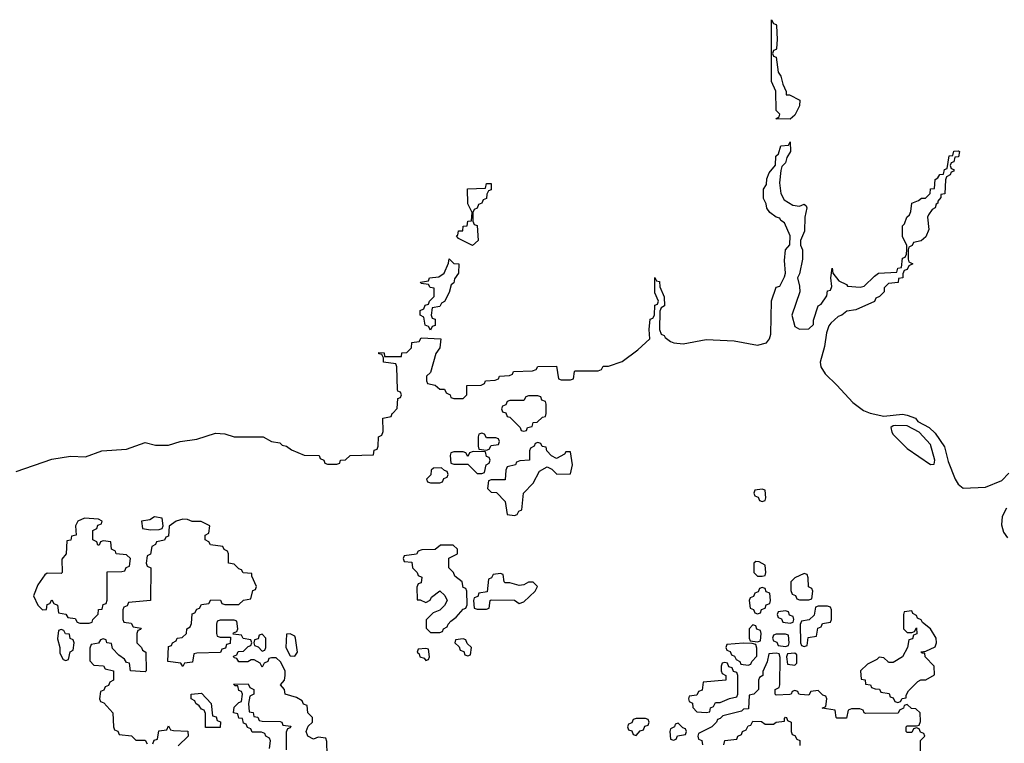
# Model space of a CAD drawing. Header units: inches. Extents: x 2718490 to 2828976, y 856982 to 957410.
# Tile 23 of 63: x 2740413 to 2744626, y 906000 to 909094. Entities that reach past the tile are written whole.
import ezdxf

# ---------------------------------------------------------------- set-up
doc = ezdxf.new("R2010")
doc.units = ezdxf.units.IN
doc.header["$MEASUREMENT"] = 0
doc.layers.add('C7940', color=7, linetype='Continuous')

msp = doc.modelspace()

# ---------------------------------------------------------------- linework, layer by layer
at = {"layer": 'C7940', "color": 6}
for points in [[(2743692.7, 908772.7), (2743707.3, 908772.7), (2743750.5, 908750), (2743750, 908726), (2743730, 908686), (2743710, 908669), (2743648, 908670), (2743662, 908678), (2743666, 908690), (2743650, 908706), (2743648.9, 908788.9), (2743629.7, 908830), (2743630, 909094), (2743638, 909078), (2743650, 909074), (2743651.1, 909068.9), (2743654, 909010), (2743650.9, 908970.9), (2743650, 908966), (2743638, 908962), (2743634, 908950), (2743638, 908938), (2743650, 908934), (2743658, 908870), (2743670, 908852), (2743678, 908818), (2743692.7, 908787.3)], [(2742350, 908129), (2742290, 908158), (2742282, 908170), (2742287, 908173), (2742290, 908190.7), (2742308.7, 908191.3), (2742310, 908211), (2742328, 908212), (2742330, 908232), (2742346, 908234), (2742348.7, 908270), (2742330, 908306), (2742329.4, 908370.6), (2742406, 908374), (2742410, 908394), (2742430, 908394), (2742430, 908366), (2742418, 908362), (2742411.3, 908348.7), (2742410.8, 908330), (2742396, 908324), (2742390, 908309.2), (2742376, 908304), (2742370, 908288.7), (2742358, 908282), (2742351.3, 908270), (2742352, 908232), (2742358, 908218), (2742370, 908214), (2742374, 908150)], [(2742170, 907766), (2742162, 907782), (2742147.3, 907787.3), (2742142, 907822), (2742126, 907830), (2742126, 907850), (2742142, 907858), (2742147.3, 907872.7), (2742162, 907878), (2742166, 907890), (2742186, 907910), (2742186, 907946), (2742168.4, 907948.4), (2742162, 907962), (2742130, 907966), (2742128.4, 907971.6), (2742162, 907978), (2742166, 907990), (2742205.6, 907994.4), (2742229.3, 908010.7), (2742247.3, 908052.7), (2742250, 908071), (2742270, 908052), (2742291.3, 908050), (2742290.8, 908010), (2742273.7, 907986.3), (2742270, 907968.7), (2742259.6, 907960.4), (2742250, 907928), (2742230, 907889.2), (2742218, 907882), (2742210, 907868), (2742178, 907862), (2742174, 907830), (2742178, 907818), (2742190, 907814), (2742190.7, 907789.3), (2742190, 907786), (2742178, 907782)], [(2742630, 907486), (2742590, 907486), (2742578, 907482), (2742570, 907466), (2742510, 907466), (2742498, 907462), (2742492.7, 907447.3), (2742478, 907442), (2742474, 907430), (2742478, 907418), (2742492.7, 907412.7), (2742498, 907398), (2742510, 907394), (2742554, 907350), (2742558, 907338), (2742570, 907334), (2742582, 907338), (2742586, 907350), (2742606, 907354), (2742610, 907372), (2742627.3, 907372.7), (2742650, 907394), (2742662, 907398), (2742666, 907410), (2742666, 907450), (2742662, 907462), (2742647.3, 907467.3), (2742642, 907482)], [(2744161.4, 907358.6), (2744150, 907357.2), (2744141, 907350), (2744144, 907330), (2744150, 907321), (2744210, 907261), (2744310, 907192), (2744326, 907194), (2744328, 907210), (2744310, 907278), (2744262, 907330), (2744210, 907357.2)], [(2742390, 907326), (2742378, 907322), (2742374, 907310), (2742374, 907270), (2742378, 907258), (2742410, 907254), (2742422, 907258), (2742430, 907274), (2742462, 907278), (2742466, 907290), (2742462, 907302), (2742450, 907306), (2742410, 907306), (2742402, 907322)], [(2742630, 907286), (2742618, 907282), (2742614, 907270), (2742598, 907262), (2742594, 907250), (2742594, 907210), (2742552.7, 907207.3), (2742538, 907202), (2742534, 907190), (2742498, 907182), (2742492.7, 907167.3), (2742490, 907126), (2742430, 907126), (2742418, 907122), (2742414, 907090), (2742430, 907074), (2742452.7, 907072.7), (2742490, 907034), (2742498, 906978), (2742530, 906974), (2742542, 906978), (2742548, 906992), (2742562, 906998), (2742568, 907070), (2742610, 907112), (2742636.4, 907163.6), (2742670, 907182), (2742690, 907172), (2742711.3, 907151.3), (2742770, 907152), (2742778, 907190), (2742770, 907246), (2742750, 907246), (2742743.6, 907236.4), (2742710, 907218), (2742688.9, 907228.9), (2742668, 907250), (2742666, 907266), (2742648.4, 907268.4), (2742642, 907282)], [(2742352.7, 907247.3), (2742338, 907242), (2742330, 907226), (2742322, 907242), (2742310, 907246), (2742270, 907246), (2742258, 907242), (2742254, 907230), (2742258, 907198), (2742270, 907194), (2742330, 907194), (2742370, 907154), (2742390, 907154), (2742402, 907158), (2742408, 907190), (2742422, 907198), (2742426, 907210), (2742422, 907222), (2742410, 907226), (2742406, 907246)], [(2742218, 907178), (2742183.6, 907176.4), (2742172.7, 907167.3), (2742172, 907148), (2742154, 907130), (2742158, 907118), (2742170, 907114), (2742210, 907114), (2742222, 907118), (2742228, 907132), (2742242, 907138), (2742246, 907150), (2742242, 907162), (2742230, 907166)], [(2743590, 907086), (2743558, 907082), (2743554, 907070), (2743558, 907058), (2743572.7, 907052.7), (2743578, 907038), (2743590, 907034), (2743602, 907038), (2743606, 907050), (2743602, 907082)], [(2740690, 906962), (2740662, 906950), (2740652, 906930), (2740654, 906890), (2740634, 906886), (2740631, 906869), (2740614, 906866), (2740612, 906810), (2740592.7, 906787.3), (2740594, 906730), (2740590, 906726), (2740530, 906728), (2740519.6, 906720.4), (2740490, 906678), (2740471, 906630), (2740490, 906591.3), (2740510, 906571.3), (2740527.3, 906572.7), (2740530, 906594), (2740542, 906598), (2740550, 906614), (2740558, 906598), (2740574, 906590), (2740578, 906558), (2740610, 906552), (2740618, 906538), (2740650, 906534), (2740658, 906518), (2740670, 906514), (2740710, 906514), (2740722, 906518), (2740726, 906530), (2740748, 906552), (2740750, 906572), (2740766, 906574), (2740770, 906594), (2740782, 906598), (2740787.3, 906612.7), (2740787.3, 906732.7), (2740850, 906734), (2740862, 906738), (2740868, 906752), (2740882, 906758), (2740886, 906790), (2740870, 906806), (2740826, 906810), (2740822, 906822), (2740806, 906830), (2740802, 906862), (2740770, 906866), (2740758, 906862), (2740752.7, 906847.3), (2740747.3, 906847.3), (2740742, 906862), (2740726, 906870), (2740726, 906910), (2740742, 906918), (2740747.3, 906932.7), (2740762, 906938), (2740766, 906950), (2740750, 906958)], [(2740990, 906968), (2740970, 906955.3), (2740934, 906950), (2740938, 906918), (2740972.7, 906912.7), (2741010, 906914), (2741022, 906918), (2741026, 906930), (2741022, 906962)], [(2742267.3, 906847.3), (2742212.7, 906847.3), (2742190, 906828), (2742132.7, 906827.3), (2742118, 906822), (2742110, 906808), (2742058, 906802), (2742054, 906790), (2742058, 906778), (2742090, 906774), (2742094, 906750), (2742114, 906730), (2742118, 906718), (2742134, 906710), (2742130, 906686), (2742118, 906682), (2742112.7, 906667.3), (2742114, 906614), (2742126, 906614), (2742150, 906602), (2742168.4, 906611.6), (2742175.3, 906624.7), (2742210, 906652), (2742231.6, 906631.6), (2742242, 906610), (2742231.1, 906588.9), (2742210.8, 906569.2), (2742182, 906558), (2742151.6, 906528.4), (2742152, 906492), (2742170, 906474), (2742210, 906474), (2742222, 906478), (2742226, 906490), (2742242, 906498), (2742246, 906510), (2742258, 906522), (2742280.4, 906539.6), (2742310, 906574), (2742322, 906578), (2742327.3, 906592.7), (2742326, 906650), (2742322, 906662), (2742310, 906666), (2742306, 906690), (2742275.3, 906715.3), (2742268.7, 906730), (2742249.4, 906750), (2742248.7, 906791.3), (2742286, 906810), (2742286, 906830)], [(2743562, 906778), (2743554, 906770), (2743554, 906730), (2743570, 906714), (2743590, 906714), (2743602, 906718), (2743606, 906730), (2743602, 906762), (2743576.4, 906776.4)], [(2742470, 906726), (2742438, 906722), (2742432, 906708), (2742418, 906702), (2742412.7, 906647.3), (2742378, 906642), (2742372.7, 906627.3), (2742358, 906622), (2742354, 906610), (2742358, 906578), (2742370, 906574), (2742410, 906574), (2742422, 906578), (2742426, 906610), (2742430, 906614), (2742530, 906612), (2742550, 906598), (2742570, 906604.7), (2742619, 906650), (2742628.7, 906670), (2742610, 906688.7), (2742590, 906688.7), (2742570, 906678), (2742550, 906675.3), (2742510, 906686), (2742490, 906686), (2742486, 906690), (2742482, 906722)], [(2743770, 906726), (2743730, 906708), (2743712, 906690), (2743712.7, 906652.7), (2743718, 906638), (2743732, 906632), (2743738, 906618), (2743750, 906614), (2743790, 906614), (2743802, 906618), (2743806, 906650), (2743802, 906662), (2743788.4, 906668.4), (2743787.3, 906707.3), (2743782, 906722)], [(2743590, 906666), (2743578, 906662), (2743572.7, 906647.3), (2743558, 906642), (2743552.7, 906627.3), (2743538, 906622), (2743534, 906610), (2743538, 906578), (2743552.7, 906572.7), (2743558, 906558), (2743570, 906554), (2743582, 906558), (2743587.3, 906572.7), (2743602, 906578), (2743607.3, 906592.7), (2743622, 906598), (2743626, 906610), (2743622, 906642), (2743607.3, 906647.3), (2743602, 906662)], [(2743870, 906586), (2743830, 906586), (2743818, 906582), (2743812.7, 906547.3), (2743791.6, 906528.4), (2743758, 906522), (2743752.7, 906507.3), (2743754, 906430), (2743758, 906418), (2743770, 906414), (2743782, 906418), (2743787.3, 906452.7), (2743822, 906458), (2743828.4, 906491.6), (2743842, 906498), (2743847.3, 906512.7), (2743882, 906518), (2743886, 906530), (2743886, 906570), (2743882, 906582)], [(2743690, 906566), (2743658, 906562), (2743654, 906550), (2743658, 906538), (2743672.7, 906532.7), (2743678, 906518), (2743710, 906514), (2743722, 906518), (2743726, 906530), (2743722, 906542), (2743707.3, 906547.3), (2743702, 906562)], [(2744230, 906566), (2744198, 906562), (2744194, 906550), (2744194, 906490), (2744210, 906474), (2744230, 906474), (2744242, 906478), (2744250, 906494), (2744252, 906468), (2744238, 906462), (2744232.7, 906447.3), (2744218, 906442), (2744212, 906410), (2744190.7, 906369.3), (2744150, 906346), (2744130, 906346), (2744128.9, 906348.9), (2744110, 906366), (2744090, 906368), (2744081, 906359), (2744041.1, 906338.9), (2744011.3, 906310), (2744014, 906274), (2744030, 906272), (2744032.7, 906252.7), (2744054, 906250), (2744058, 906238), (2744072.7, 906232.7), (2744091.6, 906231.6), (2744098, 906218), (2744132.7, 906212.7), (2744138, 906198), (2744150, 906194), (2744158, 906178), (2744170, 906174), (2744182, 906178), (2744188.4, 906191.6), (2744206, 906194), (2744206, 906206), (2744216.4, 906223.6), (2744256.4, 906263.6), (2744268.9, 906271.1), (2744290, 906272), (2744327.3, 906292.7), (2744326, 906330), (2744288, 906370), (2744286, 906386), (2744274, 906386), (2744268.7, 906391.3), (2744290, 906394), (2744330, 906412), (2744336, 906430), (2744335.1, 906450), (2744310, 906489), (2744276.5, 906516.5), (2744270, 906528), (2744254.6, 906534.6), (2744250, 906546), (2744234.6, 906554.6)], [(2743550, 906506), (2743534, 906490), (2743534, 906450), (2743538, 906438), (2743570, 906434), (2743582, 906438), (2743586, 906470), (2743582, 906482), (2743567.3, 906487.3), (2743562, 906502)], [(2740590, 906486), (2740578, 906482), (2740574, 906446), (2740584.7, 906410), (2740584.7, 906384.7), (2740598, 906358), (2740610, 906354), (2740622, 906358), (2740628.4, 906391.6), (2740642, 906398), (2740646, 906430), (2740642, 906442), (2740628.4, 906448.4), (2740626, 906466), (2740608, 906468), (2740602, 906482)], [(2741450, 906466), (2741438, 906462), (2741432.7, 906447.3), (2741418, 906442), (2741414, 906430), (2741418, 906418), (2741432.7, 906412.7), (2741450, 906394), (2741462, 906398), (2741466, 906410), (2741466, 906450)], [(2741570, 906468), (2741554, 906466), (2741552, 906410), (2741570, 906374), (2741590, 906372), (2741602, 906390), (2741593.2, 906450), (2741590, 906458)], [(2743690, 906466), (2743650, 906466), (2743638, 906462), (2743634, 906450), (2743638, 906438), (2743652.7, 906432.7), (2743658, 906418), (2743690, 906414), (2743702, 906418), (2743706, 906430), (2743702, 906462)], [(2742310, 906446), (2742278, 906442), (2742274, 906430), (2742292.7, 906412.7), (2742298, 906398), (2742312.7, 906392.7), (2742318, 906378), (2742330, 906374), (2742342, 906378), (2742346, 906410), (2742327.3, 906427.3), (2742322, 906442)], [(2743510, 906428), (2743438, 906422), (2743434, 906410), (2743438, 906398), (2743452.7, 906392.7), (2743458, 906378), (2743472, 906372), (2743478, 906358), (2743494, 906350), (2743498, 906338), (2743530, 906334), (2743542, 906338), (2743546, 906350), (2743567.3, 906372.7), (2743567.3, 906407.3), (2743562, 906422), (2743547.3, 906427.3)], [(2742150, 906406), (2742118, 906402), (2742114, 906390), (2742122, 906382), (2742124.7, 906370), (2742143.6, 906363.6), (2742150, 906354), (2742162, 906358), (2742166, 906370), (2742162, 906402)], [(2743730, 906386), (2743698, 906382), (2743694, 906370), (2743698, 906338), (2743730, 906334), (2743738, 906342), (2743738, 906378)], [(2743430, 906346), (2743418, 906342), (2743414, 906330), (2743414, 906310), (2743418, 906298), (2743434, 906290), (2743434, 906270), (2743338, 906262), (2743332.7, 906227.3), (2743318, 906222), (2743310, 906206), (2743278, 906202), (2743274, 906190), (2743278, 906178), (2743292, 906172), (2743292.7, 906152.7), (2743310, 906134), (2743350, 906132), (2743366, 906134), (2743368.4, 906151.6), (2743382, 906158), (2743390, 906174), (2743410, 906174), (2743450, 906192), (2743482, 906198), (2743486, 906210), (2743486, 906290), (2743482, 906302), (2743467.3, 906307.3), (2743462, 906322), (2743447.3, 906327.3), (2743442, 906342)], [(2741207.3, 906067.3), (2741207.3, 906127.3), (2741202, 906142), (2741190, 906146), (2741180.4, 906160.4), (2741166, 906170), (2741162, 906182), (2741146, 906190), (2741146, 906210), (2741190, 906214), (2741232, 906170), (2741238, 906118), (2741252.7, 906112.7), (2741258, 906098), (2741271.6, 906091.6), (2741270, 906068)], [(2743090, 906106), (2743050, 906106), (2743038, 906102), (2743032.7, 906087.3), (2743018, 906082), (2743014, 906070), (2743018, 906058), (2743032.7, 906052.7), (2743038, 906038), (2743050, 906034), (2743067.3, 906052.7), (2743082, 906058), (2743087.3, 906072.7), (2743102, 906078), (2743106, 906090), (2743102, 906102)], [(2743230, 906086), (2743218, 906082), (2743214, 906070), (2743198, 906062), (2743194, 906050), (2743198, 906018), (2743210, 906014), (2743222, 906018), (2743228, 906032), (2743262, 906038), (2743266, 906050), (2743262, 906062), (2743250, 906066)]]:
    msp.add_lwpolyline(points, close=True, dxfattribs=at)
for points in [[(2740397.3, 907162.7), (2740550, 907215.2), (2740630, 907227.4), (2740694.6, 907225.4), (2740764, 907250), (2740870, 907257.6), (2740950, 907286), (2740994.2, 907274.2), (2741050, 907275), (2741099, 907290), (2741170, 907301.1), (2741250, 907326), (2741290, 907322.8), (2741330, 907311), (2741454, 907310), (2741490.7, 907290.7), (2741525.4, 907285.4), (2741535.3, 907275.3), (2741554, 907270), (2741575.3, 907255.3), (2741630, 907231.3), (2741694, 907230), (2741698, 907218), (2741714, 907210), (2741718, 907198), (2741730, 907194), (2741770, 907194), (2741782, 907198), (2741786, 907210), (2741807.3, 907212.7), (2741826, 907230), (2741926, 907234), (2741930, 907254), (2741942, 907258), (2741946, 907270), (2741948, 907310), (2741962, 907318), (2741967.3, 907332.7), (2741966, 907390), (2742002, 907398), (2742006, 907410), (2742009, 907411), (2742028, 907432), (2742030, 907474), (2742042, 907478), (2742046, 907490), (2742042, 907502), (2742030, 907506), (2742028.7, 907511.3), (2742026, 907610), (2742022, 907622), (2741970, 907629), (2741968.7, 907648.7), (2741962, 907662), (2741950, 907666), (2741950, 907671), (2741972, 907670), (2741974, 907654), (2742046, 907654), (2742048, 907670), (2742068.9, 907671.1), (2742088.7, 907691.3), (2742090, 907714), (2742122, 907718), (2742130, 907734), (2742214, 907730), (2742210.7, 907690.7), (2742193.7, 907666.3), (2742170, 907586), (2742154, 907570), (2742154, 907550), (2742158, 907538), (2742190, 907532), (2742210, 907514), (2742230, 907514), (2742238, 907498), (2742254, 907490), (2742258, 907478), (2742270, 907474), (2742310, 907474), (2742326, 907490), (2742326, 907530), (2742388, 907532), (2742402, 907538), (2742406, 907550), (2742447.3, 907552.7), (2742462, 907558), (2742466, 907570), (2742508, 907572), (2742522, 907578), (2742526, 907590), (2742607.3, 907592.7), (2742622, 907598), (2742630, 907611.3), (2742710, 907612), (2742718, 907558), (2742730, 907554), (2742770, 907554), (2742782, 907558), (2742786, 907590), (2742790, 907592), (2742888, 907592), (2742902, 907598), (2742910, 907612), (2742932, 907612), (2742990, 907633.1), (2743058.2, 907681.8), (2743109, 907730), (2743106, 907770), (2743110, 907814), (2743122, 907818), (2743128.7, 907831.3), (2743130, 907874), (2743142, 907878), (2743146, 907890), (2743130, 907926), (2743130, 907992), (2743138, 907978), (2743150, 907974), (2743151.3, 907951.3), (2743171, 907909), (2743171.3, 907870), (2743158, 907862), (2743152, 907848), (2743151, 907770), (2743158, 907750), (2743170, 907744), (2743174.9, 907734.9), (2743197.4, 907717.4), (2743211.7, 907711.7), (2743251.9, 907708.1), (2743350, 907726.2), (2743470, 907720.2), (2743570, 907702), (2743607.7, 907712.3), (2743620.5, 907730), (2743626.9, 907750), (2743630, 907892), (2743649.5, 907950), (2743665.2, 907954.8), (2743685.6, 907994.4), (2743689.2, 908010), (2743684.8, 908064.8), (2743689.6, 908109.6), (2743708.7, 908131.3), (2743709.2, 908170), (2743684.8, 908224.8), (2743670, 908235.3), (2743665.1, 908245.1), (2743649.2, 908250), (2743622, 908270), (2743610, 908288), (2743606.8, 908306.8), (2743595.3, 908330), (2743595.3, 908370), (2743609, 908390), (2743610, 908414), (2743620.4, 908439.6), (2743647.3, 908472.7), (2743648.7, 908510), (2743659, 908521), (2743670, 908554), (2743702, 908558), (2743710, 908571.3), (2743710.8, 908530), (2743695.9, 908504.1), (2743690, 908482), (2743673.4, 908466.6), (2743670.3, 908449.7), (2743664, 908396), (2743670.2, 908350.2), (2743684.4, 908324.4), (2743720.4, 908300.4), (2743750, 908296.3), (2743770, 908304.7), (2743778.8, 908298.8), (2743781, 908290), (2743773, 908250), (2743770.8, 908190), (2743754, 908150), (2743754, 908130), (2743762, 908110), (2743762.8, 908070), (2743750, 908008), (2743741, 907990), (2743750, 907954), (2743750.3, 907930), (2743716.3, 907830), (2743730, 907782), (2743750, 907771.3), (2743790, 907772), (2743809.1, 907790.9), (2743809.1, 907809.1), (2743829.6, 907870), (2743842.7, 907877.3), (2743866, 907914), (2743870, 907934), (2743882, 907938), (2743887.3, 907952.7), (2743884, 907990), (2743890, 908032), (2743892, 908010), (2743918, 907978), (2743950, 907962), (2743954.8, 907954.8), (2744009.5, 907950.5), (2744026, 907954), (2744070, 907998), (2744088, 908010), (2744166, 908014), (2744170, 908032), (2744186, 908034), (2744190, 908074), (2744202, 908078), (2744208, 908092), (2744208.7, 908110), (2744208.7, 908130), (2744190, 908166), (2744190, 908212), (2744199, 908221), (2744209.2, 908250), (2744220.4, 908259.6), (2744226.3, 908273.7), (2744229.7, 908310), (2744258.6, 908321.4), (2744271.3, 908331.3), (2744288.7, 908331.3), (2744308.7, 908351.3), (2744310, 908371.3), (2744327.3, 908372.7), (2744330, 908411.3), (2744342, 908418), (2744350, 908432), (2744366, 908434), (2744370, 908454), (2744382, 908458), (2744390, 908512), (2744406, 908514), (2744410, 908532), (2744430, 908534), (2744434, 908530), (2744430, 908508), (2744414, 908506), (2744410, 908486), (2744398, 908482), (2744394, 908470), (2744398, 908458), (2744410, 908454), (2744410, 908446), (2744398, 908442), (2744394, 908430), (2744378, 908422), (2744374, 908410), (2744371, 908350), (2744354, 908346), (2744354, 908334), (2744342, 908318), (2744342, 908310), (2744334.4, 908305.6), (2744330.6, 908290), (2744317.3, 908282.7), (2744301, 908259), (2744298, 908250), (2744303.6, 908196.4), (2744290, 908166), (2744270, 908148), (2744238, 908142), (2744232, 908128), (2744218, 908122), (2744214, 908110), (2744214, 908070), (2744218, 908058), (2744234, 908050), (2744218, 908042), (2744210, 908026), (2744198, 908022), (2744192, 908008), (2744191.3, 907990), (2744172.7, 907987.3), (2744171.3, 907970), (2744130, 907966), (2744112, 907948), (2744111.3, 907930), (2744091.3, 907910), (2744076.9, 907903.1), (2744070, 907889), (2743990, 907853.2), (2743952.5, 907847.5), (2743930.8, 907830), (2743915.2, 907824.8), (2743883.5, 907796.5), (2743874.4, 907785.6), (2743865.4, 907754.6), (2743856.4, 907696.4), (2743838, 907630), (2743841.1, 907610), (2743859.2, 907579.2), (2743910, 907531.7), (2743977.6, 907457.6), (2744023.4, 907423.4), (2744051.7, 907411.7), (2744110, 907398.9), (2744190, 907407), (2744210, 907402.6), (2744245.5, 907390), (2744256.2, 907376.2), (2744304.9, 907350), (2744330, 907325.5), (2744370, 907267.7), (2744385.1, 907205.1), (2744415.2, 907130), (2744427.9, 907107.9), (2744450, 907090.3), (2744545.1, 907094.9), (2744616, 907124), (2744644.9, 907155.1)], [(2744635.3, 907004.7), (2744616.9, 906970), (2744614.1, 906934.1), (2744622.3, 906902.3), (2744639.2, 906879.2)], [(2741728, 905950), (2741727.3, 906007.3), (2741722, 906022), (2741690, 906026), (2741670, 906018), (2741646, 906030), (2741638, 906050), (2741647.3, 906072.7), (2741666, 906090), (2741666, 906110), (2741646, 906130), (2741642, 906162), (2741627.3, 906167.3), (2741622, 906182), (2741596.4, 906196.4), (2741548, 906210), (2741546, 906230), (2741528, 906250), (2741546, 906270), (2741548, 906290), (2741548, 906310), (2741528.4, 906348.4), (2741510, 906366), (2741490, 906366), (2741478, 906362), (2741474, 906350), (2741458, 906342), (2741450, 906326), (2741442, 906342), (2741416.4, 906356.4), (2741403.6, 906356.4), (2741388.4, 906348.4), (2741350, 906348), (2741342, 906362), (2741330, 906366), (2741328, 906372), (2741342, 906378), (2741347.3, 906392.7), (2741370, 906394), (2741390, 906414), (2741402, 906418), (2741406, 906430), (2741402, 906442), (2741368.4, 906448.4), (2741362, 906462), (2741326, 906466), (2741327.3, 906472.7), (2741342, 906478), (2741346, 906490), (2741342, 906522), (2741330, 906526), (2741270, 906526), (2741258, 906522), (2741254, 906510), (2741254, 906470), (2741258, 906458), (2741270, 906454), (2741314, 906454), (2741312.7, 906427.3), (2741298, 906422), (2741292.7, 906407.3), (2741278, 906402), (2741271.6, 906388.4), (2741170, 906386), (2741158, 906382), (2741152.7, 906347.3), (2741118, 906342), (2741110, 906328), (2741102, 906342), (2741046, 906350), (2741050, 906414), (2741062, 906418), (2741066, 906430), (2741082, 906438), (2741086, 906450), (2741107.3, 906452.7), (2741126, 906470), (2741128, 906490), (2741142, 906498), (2741147.3, 906512.7), (2741150, 906554), (2741162, 906558), (2741170, 906574), (2741182, 906578), (2741190, 906594), (2741222, 906598), (2741230, 906614), (2741271.6, 906611.6), (2741278, 906598), (2741290, 906594), (2741350, 906594), (2741370, 906612), (2741402, 906618), (2741410, 906654), (2741422, 906658), (2741426, 906670), (2741406, 906714), (2741406, 906726), (2741368.4, 906728.4), (2741362, 906742), (2741350, 906746), (2741330, 906766), (2741306, 906770), (2741306, 906810), (2741302, 906822), (2741288, 906828), (2741282, 906842), (2741228.4, 906848.4), (2741222, 906862), (2741206, 906870), (2741206, 906890), (2741222, 906898), (2741226, 906930), (2741188.4, 906948.4), (2741150, 906949), (2741130, 906957.2), (2741110, 906959), (2741082, 906950), (2741052, 906928), (2741050, 906886), (2741038, 906882), (2741031.6, 906868.4), (2740998, 906862), (2740994, 906850), (2740978, 906842), (2740971.6, 906808.4), (2740958, 906802), (2740954, 906770), (2740958, 906758), (2740974, 906750), (2740972, 906610), (2740878, 906602), (2740872, 906588), (2740858, 906582), (2740854, 906570), (2740854, 906530), (2740858, 906518), (2740890, 906514), (2740898, 906498), (2740932, 906492), (2740930, 906486), (2740918, 906482), (2740914, 906470), (2740914, 906430), (2740934, 906410), (2740938, 906398), (2740952, 906390), (2740954, 906310), (2740950, 906306), (2740886, 906310), (2740882, 906342), (2740870, 906346), (2740860.4, 906360.4), (2740836.4, 906376.4), (2740810, 906406), (2740806, 906426), (2740786, 906430), (2740782, 906442), (2740770, 906446), (2740758, 906442), (2740750, 906428), (2740718, 906422), (2740712.7, 906407.3), (2740712, 906370), (2740712.7, 906352.7), (2740730, 906334), (2740771.6, 906331.6), (2740778, 906318), (2740814, 906310), (2740814, 906270), (2740798, 906262), (2740792.7, 906247.3), (2740778, 906242), (2740772.7, 906227.3), (2740758, 906222), (2740754, 906190), (2740758, 906178), (2740772.7, 906172.7), (2740810.9, 906130.9), (2740814, 906070), (2740818, 906058), (2740832, 906052), (2740838, 906038), (2740891.6, 906031.6), (2740910, 906014), (2740950, 906014), (2740958, 905998)], [(2744268.4, 905911.6), (2744268, 906012), (2744286, 906030), (2744282, 906042), (2744267.3, 906047.3), (2744262, 906062), (2744250, 906066), (2744238, 906062), (2744230, 906046), (2744210, 906046), (2744206, 906050), (2744206, 906070), (2744210, 906074), (2744250, 906074), (2744262, 906078), (2744267.3, 906092.7), (2744266, 906130), (2744247.3, 906147.3), (2744228.4, 906148.4), (2744210, 906166), (2744198, 906162), (2744194, 906150), (2744178, 906142), (2744171.3, 906128.7), (2744032.7, 906127.3), (2744026, 906130), (2744022, 906142), (2744007.3, 906147.3), (2743972.7, 906147.3), (2743958, 906142), (2743950, 906108), (2743910, 906108), (2743906, 906110), (2743902, 906142), (2743846, 906150), (2743862, 906158), (2743866, 906190), (2743862, 906202), (2743850, 906206), (2743830, 906226), (2743798, 906222), (2743790, 906206), (2743752, 906208), (2743746, 906210), (2743742, 906222), (2743730, 906226), (2743718, 906222), (2743714, 906210), (2743708, 906208), (2743650, 906206), (2743646, 906210), (2743646, 906230), (2743662, 906238), (2743666, 906250), (2743667.3, 906367.3), (2743662, 906382), (2743650, 906386), (2743618, 906382), (2743611.6, 906348.4), (2743592.7, 906307.3), (2743592, 906290), (2743578, 906282), (2743574, 906270), (2743574, 906230), (2743554, 906210), (2743534, 906206), (2743532, 906148), (2743510, 906146), (2743502, 906138), (2743422, 906118), (2743410, 906106), (2743398, 906102), (2743394, 906090), (2743374, 906070), (2743318, 906042), (2743314, 906030), (2743318, 906018), (2743331.6, 906011.6), (2743334, 905994)], [(2741482, 905978), (2741486, 906010), (2741482, 906022), (2741466, 906030), (2741462, 906042), (2741447.3, 906047.3), (2741407.3, 906047.3), (2741402, 906062), (2741388, 906068), (2741382, 906082), (2741370, 906086), (2741366, 906106), (2741350, 906108), (2741346, 906126), (2741328, 906130), (2741330, 906154), (2741350, 906174), (2741362, 906178), (2741366, 906210), (2741362, 906222), (2741350, 906226), (2741346, 906246), (2741334, 906246), (2741327.3, 906252.7), (2741390, 906254), (2741398, 906238), (2741414, 906230), (2741414, 906210), (2741398, 906202), (2741392, 906170), (2741394, 906134), (2741411.1, 906131.1), (2741414, 906114), (2741431.6, 906111.6), (2741438, 906098), (2741450, 906094), (2741527.3, 906092.7), (2741534, 906090), (2741538, 906078), (2741572.7, 906072.7), (2741570, 906066), (2741558, 906062), (2741552.7, 906047.3), (2741552.7, 905972.7)], [(2740982, 905998), (2740987.3, 906012.7), (2741002, 906018), (2741007.3, 906052.7), (2741042, 906058), (2741050, 906074), (2741058, 906058), (2741070, 906054), (2741131.6, 906051.6), (2741134, 906030), (2741091.3, 905988.7)], [(2743426, 905994), (2743430, 906011.3), (2743482, 906018), (2743486, 906030), (2743502, 906038), (2743506, 906050), (2743522, 906058), (2743530, 906074), (2743542, 906078), (2743550, 906094), (2743587.3, 906092.7), (2743602, 906082), (2743638, 906082), (2743649.1, 906090.9), (2743686, 906094), (2743686, 906106), (2743690, 906112), (2743694, 906110), (2743698, 906098), (2743714, 906090), (2743714, 906050), (2743718, 906038), (2743730, 906034), (2743738, 906018), (2743751.6, 906011.6), (2743751.3, 905990)]]:
    msp.add_lwpolyline(points, dxfattribs=at)

doc.saveas('drawing.dxf')
